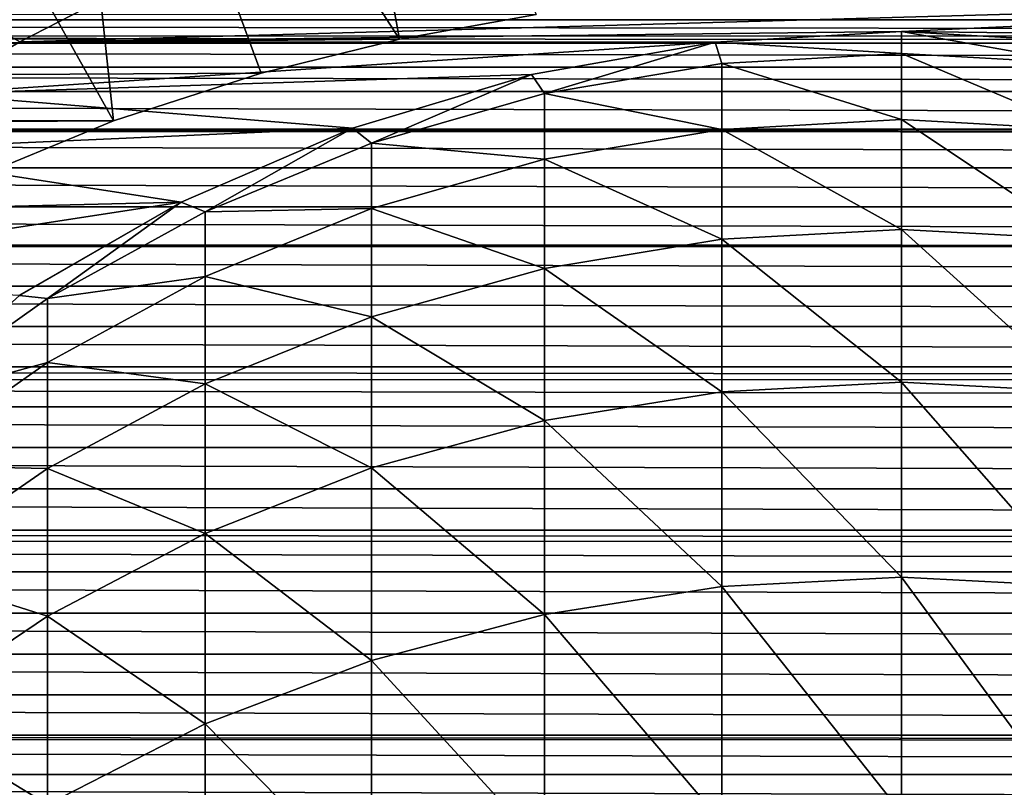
# Model space of a CAD drawing. Header units: metres. Extents: x -109 to 109, y -315 to 32.
# Tile 216 of 256: x -7 to 1, y 7 to 13. Entities that reach past the tile are written whole.
import ezdxf

# ---------------------------------------------------------------- set-up
doc = ezdxf.new("R2010")
doc.units = ezdxf.units.M
doc.layers.add('solid_K244242000C74_AAA', color=7, linetype='CONTINUOUS')

msp = doc.modelspace()

# ---------------------------------------------------------------- linework, layer by layer
at = {"layer": 'solid_K244242000C74_AAA'}
for points in [[(-5.002874, 18.018358, 26.77269), (-4.066669, 12.936611, 7.592371), (-6.921652, 17.371838, 26.77269)], [(-5.002874, 18.018358, 26.77269), (-2.959081, 13.137037, 7.240046), (-4.066669, 12.936611, 7.592371)], [(-6.921652, 17.371838, 26.77269), (-6.382489, 12.275862, 8.619931), (-8.759111, 16.521742, 26.77269)], [(-6.921652, 17.371838, 26.77269), (-4.066669, 12.936611, 7.592371), (-5.185722, 12.661237, 8.0432)], [(-6.921652, 17.371838, 26.77269), (-5.185722, 12.661237, 8.0432), (-6.382489, 12.275862, 8.619931)], [(-8.759111, 16.521742, 26.77269), (-6.382489, 12.275862, 8.619931), (-7.652481, 11.751925, 9.321601)], [(64.963623, 13.093052, -7.31929), (-64.963623, 13.093052, -7.31929), (-65.500923, 13.277482, -6.979145)], [(65.500923, 13.277482, -6.979145), (64.963623, 13.093052, -7.31929), (-65.500923, 13.277482, -6.979145)], [(-7.612633, 13.185468, 75.463287), (-7.140938, 12.914586, 75.5), (-6.405397, 13.294731, 75.5)], [(6.405401, 13.294729, 75.5), (-6.405397, 13.294731, 75.5), (-7.140938, 12.914586, 75.5)], [(0, 13, 75.5), (6.405401, 13.294729, 75.5), (-7.140938, 12.914586, 75.5)], [(0, 13, 75.5), (7.140942, 12.914584, 75.5), (6.405401, 13.294729, 75.5)], [(-7.612633, 13.185468, 75.463287), (-7.854372, 12.493524, 75.5), (-7.140938, 12.914586, 75.5)], [(-76.498627, 13.095736, 7.314486), (-76.5, 12.287281, 8.603646), (-4.066669, 12.936611, 7.592371)], [(-76.498627, 13.095736, 7.314486), (-4.066669, 12.936611, 7.592371), (-2.959081, 13.137037, 7.240046)], [(64.590164, 12.957584, -7.55652), (-64.611008, 12.965303, -7.543269), (-64.963623, 13.093052, -7.31929)], [(64.963623, 13.093052, -7.31929), (64.590164, 12.957584, -7.55652), (-64.963623, 13.093052, -7.31929)], [(-1.509197, 12.912088, 75.5), (0, 13, 75.5), (-7.140938, 12.914586, 75.5)], [(-1.509208, 12.912099, 99.5), (0, 13, 99.5), (-1.509197, 12.912088, 75.5)], [(-1.509208, 12.912099, 99.5), (0, 12.821205, 104.050629), (0, 13, 99.5)], [(0, 13, 99.5), (0, 13, 75.5), (-1.509197, 12.912088, 75.5)], [(1.509197, 12.912088, 75.5), (7.140942, 12.914584, 75.5), (0, 13, 75.5)], [(1.509208, 12.912099, 99.5), (1.509197, 12.912088, 75.5), (0, 13, 75.5)], [(1.509208, 12.912099, 99.5), (0, 13, 75.5), (0, 13, 99.5)], [(1.455538, 12.739717, 104.044212), (0, 13, 99.5), (0, 12.821205, 104.050629)], [(1.509208, 12.912099, 99.5), (0, 13, 99.5), (1.455538, 12.739717, 104.044212)], [(-76.5, 12.287281, 8.603646), (-5.185722, 12.661237, 8.0432), (-4.066669, 12.936611, 7.592371)], [(64.445915, 12.903637, -7.648278), (-64.445915, 12.903637, -7.648278), (-64.611008, 12.965303, -7.543269)], [(64.590164, 12.957584, -7.55652), (64.445915, 12.903637, -7.648278), (-64.611008, 12.965303, -7.543269)], [(63.946159, 12.709631, -7.966511), (-63.946159, 12.709631, -7.966511), (-64.445915, 12.903637, -7.648278)], [(64.445915, 12.903637, -7.648278), (63.946159, 12.709631, -7.966511), (-64.445915, 12.903637, -7.648278)], [(-1.509197, 12.912088, 75.5), (-7.140938, 12.914586, 75.5), (-7.854372, 12.493524, 75.5)], [(-2.99804, 12.649575, 75.5), (-1.509197, 12.912088, 75.5), (-7.854372, 12.493524, 75.5)], [(-1.509208, 12.912099, 99.5), (-1.509197, 12.912088, 75.5), (-2.99804, 12.649575, 75.5)], [(-1.509208, 12.912099, 99.5), (-2.99804, 12.649575, 75.5), (-2.998006, 12.649583, 99.5)], [(-1.509208, 12.912099, 99.5), (-2.998006, 12.649583, 99.5), (-2.892772, 12.496273, 104.025055)], [(-1.509208, 12.912099, 99.5), (-2.892772, 12.496273, 104.025055), (-1.455538, 12.739717, 104.044212)], [(-1.509208, 12.912099, 99.5), (-1.455538, 12.739717, 104.044212), (0, 12.821205, 104.050629)], [(0, 12.285211, 108.577698), (0, 12.821205, 104.050629), (-1.455538, 12.739717, 104.044212)], [(1.455538, 12.204477, 108.564903), (0, 12.821205, 104.050629), (0, 12.285211, 108.577698)], [(1.455538, 12.204477, 108.564903), (1.455538, 12.739717, 104.044212), (0, 12.821205, 104.050629)], [(63.462784, 12.511379, -8.274382), (-63.462784, 12.511379, -8.274382), (-63.946159, 12.709631, -7.966511)], [(63.946159, 12.709631, -7.966511), (63.462784, 12.511379, -8.274382), (-63.946159, 12.709631, -7.966511)], [(-1.455538, 12.204477, 108.564903), (-1.455538, 12.739717, 104.044212), (-2.892772, 12.496273, 104.025055)], [(-1.455538, 12.204477, 108.564903), (0, 12.285211, 108.577698), (-1.455538, 12.739717, 104.044212)], [(-76.5, 12.287281, 8.603646), (-6.382489, 12.275862, 8.619931), (-5.185722, 12.661237, 8.0432)], [(-4.446231, 12.216003, 75.5), (-2.99804, 12.649575, 75.5), (-7.854372, 12.493524, 75.5)], [(-2.998006, 12.649583, 99.5), (-4.446231, 12.216003, 75.5), (-4.446262, 12.216004, 99.5)], [(-2.998006, 12.649583, 99.5), (-4.446262, 12.216004, 99.5), (-4.293628, 12.093938, 103.993393)], [(-2.998006, 12.649583, 99.5), (-2.99804, 12.649575, 75.5), (-4.446231, 12.216003, 75.5)], [(-2.998006, 12.649583, 99.5), (-4.293628, 12.093938, 103.993393), (-2.892772, 12.496273, 104.025055)], [(62.765682, 12.206783, -8.71748), (-62.765682, 12.206783, -8.71748), (-63.462784, 12.511379, -8.274382)], [(63.462784, 12.511379, -8.274382), (62.765682, 12.206783, -8.71748), (-63.462784, 12.511379, -8.274382)], [(-4.446231, 12.216003, 75.5), (-7.854372, 12.493524, 75.5), (-8.542582, 12.033427, 75.5)], [(-2.892772, 11.96329, 108.526688), (-2.892772, 12.496273, 104.025055), (-4.293628, 12.093938, 103.993393)], [(-2.892772, 11.96329, 108.526688), (-1.455538, 12.204477, 108.564903), (-2.892772, 12.496273, 104.025055)], [(-76.5, 12.287281, 8.603646), (-76.08654, 12.145227, 8.803037), (-6.382489, 12.275862, 8.619931)], [(0, 11.395328, 113.048691), (0, 12.285211, 108.577698), (-1.455538, 12.204477, 108.564903)], [(1.455538, 11.315848, 113.029594), (0, 12.285211, 108.577698), (0, 11.395328, 113.048691)], [(1.455538, 11.315848, 113.029594), (1.455538, 12.204477, 108.564903), (0, 12.285211, 108.577698)], [(-76.08654, 12.145227, 8.803037), (-75.683411, 12.003826, 8.994897), (-6.382489, 12.275862, 8.619931)], [(-75.683411, 12.003826, 8.994897), (-75.290611, 11.863361, 9.17936), (-6.382489, 12.275862, 8.619931)], [(-75.290611, 11.863361, 9.17936), (-7.652481, 11.751925, 9.321601), (-6.382489, 12.275862, 8.619931)], [(62.708042, 12.18055, -8.754097), (-62.728733, 12.189986, -8.740952), (-62.765682, 12.206783, -8.71748)], [(62.765682, 12.206783, -8.71748), (62.708042, 12.18055, -8.754097), (-62.765682, 12.206783, -8.71748)], [(-5.834444, 11.617196, 75.5), (-4.446231, 12.216003, 75.5), (-8.542582, 12.033427, 75.5)], [(-4.446262, 12.216004, 99.5), (-4.446231, 12.216003, 75.5), (-5.834444, 11.617196, 75.5)], [(-4.446262, 12.216004, 99.5), (-5.834444, 11.617196, 75.5), (-5.834389, 11.617225, 99.5)], [(-4.446262, 12.216004, 99.5), (-5.834389, 11.617225, 99.5), (-5.640489, 11.537769, 103.949615)], [(-4.446262, 12.216004, 99.5), (-5.640489, 11.537769, 103.949615), (-4.293628, 12.093938, 103.993393)], [(-1.455538, 11.315848, 113.029594), (-1.455538, 12.204477, 108.564903), (-2.892772, 11.96329, 108.526688)], [(-1.455538, 11.315848, 113.029594), (0, 11.395328, 113.048691), (-1.455538, 12.204477, 108.564903)], [(62.103817, 11.895214, -9.138046), (-62.103817, 11.895214, -9.138046), (-62.728733, 12.189986, -8.740952)], [(62.708042, 12.18055, -8.754097), (62.103817, 11.895214, -9.138046), (-62.728733, 12.189986, -8.740952)], [(-4.293628, 11.564685, 108.463516), (-4.293628, 12.093938, 103.993393), (-5.640489, 11.537769, 103.949615)], [(-4.293628, 11.564685, 108.463516), (-2.892772, 11.96329, 108.526688), (-4.293628, 12.093938, 103.993393)], [(-5.834444, 11.617196, 75.5), (-8.542582, 12.033427, 75.5), (-9.204222, 11.535248, 75.5)], [(-2.892772, 11.078408, 112.972549), (-2.892772, 11.96329, 108.526688), (-4.293628, 11.564685, 108.463516)], [(-2.892772, 11.078408, 112.972549), (-1.455538, 11.315848, 113.029594), (-2.892772, 11.96329, 108.526688)], [(61.477116, 11.578236, -9.53648), (-61.477116, 11.578236, -9.53648), (-62.103817, 11.895214, -9.138046)], [(62.103817, 11.895214, -9.138046), (61.477116, 11.578236, -9.53648), (-62.103817, 11.895214, -9.138046)], [(60.893223, 11.261897, -9.908061), (-60.912346, 11.272604, -9.895878), (-61.477116, 11.578236, -9.53648)], [(61.477116, 11.578236, -9.53648), (60.893223, 11.261897, -9.908061), (-61.477116, 11.578236, -9.53648)], [(-5.834444, 11.617196, 75.5), (-9.204222, 11.535248, 75.5), (-9.836857, 11.000695, 75.5)], [(-7.143571, 10.861359, 75.5), (-5.834444, 11.617196, 75.5), (-9.836857, 11.000695, 75.5)], [(-5.834389, 11.617225, 99.5), (-7.143571, 10.861359, 75.5), (-7.143617, 10.861341, 99.5)], [(-5.834389, 11.617225, 99.5), (-7.143617, 10.861341, 99.5), (-6.916417, 10.834763, 103.894295)], [(-5.834389, 11.617225, 99.5), (-5.834444, 11.617196, 75.5), (-7.143571, 10.861359, 75.5)], [(-5.834389, 11.617225, 99.5), (-6.916417, 10.834763, 103.894295), (-5.640489, 11.537769, 103.949615)], [(-5.640489, 11.013672, 108.376205), (-4.293628, 11.564685, 108.463516), (-5.640489, 11.537769, 103.949615)], [(-4.293628, 10.685994, 112.878273), (-4.293628, 11.564685, 108.463516), (-5.640489, 11.013672, 108.376205)], [(-4.293628, 10.685994, 112.878273), (-2.892772, 11.078408, 112.972549), (-4.293628, 11.564685, 108.463516)], [(-5.640489, 11.013672, 108.376205), (-5.640489, 11.537769, 103.949615), (-6.916417, 10.834763, 103.894295)], [(0, 10.157053, 117.435982), (0, 11.395328, 113.048691), (-1.455538, 11.315848, 113.029594)], [(1.455538, 10.079319, 117.410706), (0, 11.395328, 113.048691), (0, 10.157053, 117.435982)], [(1.455538, 10.079319, 117.410706), (1.455538, 11.315848, 113.029594), (0, 11.395328, 113.048691)], [(60.885223, 11.257409, -9.913159), (-60.885223, 11.257409, -9.913159), (-60.912346, 11.272604, -9.895878)], [(60.893223, 11.261897, -9.908061), (60.885223, 11.257409, -9.913159), (-60.912346, 11.272604, -9.895878)], [(60.328918, 10.934498, -10.26824), (-60.328918, 10.934498, -10.26824), (-60.885223, 11.257409, -9.913159)], [(60.885223, 11.257409, -9.913159), (60.328918, 10.934498, -10.26824), (-60.885223, 11.257409, -9.913159)], [(-1.455538, 10.079319, 117.410706), (-1.455538, 11.315848, 113.029594), (-2.892772, 11.078408, 112.972549)], [(-1.455538, 10.079319, 117.410706), (0, 10.157053, 117.435982), (-1.455538, 11.315848, 113.029594)], [(-6.916417, 10.317183, 108.265831), (-5.640489, 11.013672, 108.376205), (-6.916417, 10.834763, 103.894295)], [(-5.640489, 10.143541, 112.747955), (-5.640489, 11.013672, 108.376205), (-6.916417, 10.317183, 108.265831)], [(-5.640489, 10.143541, 112.747955), (-4.293628, 10.685994, 112.878273), (-5.640489, 11.013672, 108.376205)], [(-2.892772, 9.847093, 117.33519), (-2.892772, 11.078408, 112.972549), (-4.293628, 10.685994, 112.878273)], [(-2.892772, 9.847093, 117.33519), (-1.455538, 10.079319, 117.410706), (-2.892772, 11.078408, 112.972549)], [(59.80566, 10.609488, -10.603715), (-59.80566, 10.609488, -10.603715), (-60.328918, 10.934498, -10.26824)], [(60.328918, 10.934498, -10.26824), (59.80566, 10.609488, -10.603715), (-60.328918, 10.934498, -10.26824)], [(-7.143617, 10.861341, 99.5), (-8.105368, 9.993757, 103.828102), (-6.916417, 10.834763, 103.894295)], [(-6.916417, 10.317183, 108.265831), (-6.916417, 10.834763, 103.894295), (-8.105368, 9.993757, 103.828102)], [(59.314381, 10.282949, -10.920667), (-59.314381, 10.282949, -10.920667), (-59.80566, 10.609488, -10.603715)], [(59.80566, 10.609488, -10.603715), (59.314381, 10.282949, -10.920667), (-59.80566, 10.609488, -10.603715)], [(-4.293628, 9.463295, 117.210388), (-4.293628, 10.685994, 112.878273), (-5.640489, 10.143541, 112.747955)], [(-4.293628, 9.463295, 117.210388), (-2.892772, 9.847093, 117.33519), (-4.293628, 10.685994, 112.878273)], [(-8.105368, 9.483974, 108.133797), (-6.916417, 10.317183, 108.265831), (-8.105368, 9.993757, 103.828102)], [(-6.916417, 9.45787, 112.583229), (-6.916417, 10.317183, 108.265831), (-8.105368, 9.483974, 108.133797)], [(-6.916417, 9.45787, 112.583229), (-5.640489, 10.143541, 112.747955), (-6.916417, 10.317183, 108.265831)], [(59.155979, 10.172608, -11.023522), (-59.174713, 10.185795, -11.011339), (-59.314381, 10.282949, -10.920667)], [(59.314381, 10.282949, -10.920667), (59.155979, 10.172608, -11.023522), (-59.314381, 10.282949, -10.920667)], [(58.856846, 9.956936, -11.218709), (-58.856846, 9.956936, -11.218709), (-59.174713, 10.185795, -11.011339)], [(59.155979, 10.172608, -11.023522), (58.856846, 9.956936, -11.218709), (-59.174713, 10.185795, -11.011339)], [(-5.640489, 8.932753, 117.037865), (-5.640489, 10.143541, 112.747955), (-6.916417, 9.45787, 112.583229)], [(-5.640489, 8.932753, 117.037865), (-4.293628, 9.463295, 117.210388), (-5.640489, 10.143541, 112.747955)], [(0, 8.578037, 121.712471), (0, 10.157053, 117.435982), (-1.455538, 10.079319, 117.410706)], [(1.455538, 8.502528, 121.681168), (0, 10.157053, 117.435982), (0, 8.578037, 121.712471)], [(1.455538, 8.502528, 121.681168), (1.455538, 10.079319, 117.410706), (0, 10.157053, 117.435982)], [(-1.455538, 8.502528, 121.681168), (-1.455538, 10.079319, 117.410706), (-2.892772, 9.847093, 117.33519)], [(-1.455538, 8.502528, 121.681168), (0, 8.578037, 121.712471), (-1.455538, 10.079319, 117.410706)], [(58.425995, 9.628519, -11.501809), (-58.425995, 9.628519, -11.501809), (-58.856846, 9.956936, -11.218709)], [(58.856846, 9.956936, -11.218709), (58.425995, 9.628519, -11.501809), (-58.856846, 9.956936, -11.218709)], [(-2.892772, 8.27695, 121.587646), (-2.892772, 9.847093, 117.33519), (-4.293628, 9.463295, 117.210388)], [(-2.892772, 8.27695, 121.587646), (-1.455538, 8.502528, 121.681168), (-2.892772, 9.847093, 117.33519)], [(58.016609, 9.294883, -11.773069), (-58.016609, 9.294883, -11.773069), (-58.425995, 9.628519, -11.501809)], [(58.425995, 9.628519, -11.501809), (58.016609, 9.294883, -11.773069), (-58.425995, 9.628519, -11.501809)], [(-8.105368, 8.637606, 112.386162), (-6.916417, 9.45787, 112.583229), (-8.105368, 9.483974, 108.133797)], [(-6.916417, 8.262137, 116.819794), (-6.916417, 9.45787, 112.583229), (-8.105368, 8.637606, 112.386162)], [(-6.916417, 8.262137, 116.819794), (-5.640489, 8.932753, 117.037865), (-6.916417, 9.45787, 112.583229)], [(-4.293628, 7.90414, 121.43309), (-4.293628, 9.463295, 117.210388), (-5.640489, 8.932753, 117.037865)], [(-4.293628, 7.90414, 121.43309), (-2.892772, 8.27695, 121.587646), (-4.293628, 9.463295, 117.210388)], [(57.631374, 8.95806, -12.031341), (-57.631374, 8.95806, -12.031341), (-58.016609, 9.294883, -11.773069)], [(58.016609, 9.294883, -11.773069), (57.631374, 8.95806, -12.031341), (-58.016609, 9.294883, -11.773069)], [(57.521927, 8.858175, -12.10507), (-57.539421, 8.874265, -12.09328), (-57.631374, 8.95806, -12.031341)], [(57.631374, 8.95806, -12.031341), (57.521927, 8.858175, -12.10507), (-57.631374, 8.95806, -12.031341)], [(-5.640489, 7.388785, 121.219429), (-5.640489, 8.932753, 117.037865), (-6.916417, 8.262137, 116.819794)], [(-5.640489, 7.388785, 121.219429), (-4.293628, 7.90414, 121.43309), (-5.640489, 8.932753, 117.037865)], [(57.270164, 8.621232, -12.274949), (-57.270164, 8.621232, -12.274949), (-57.539421, 8.874265, -12.09328)], [(57.521927, 8.858175, -12.10507), (57.270164, 8.621232, -12.274949), (-57.539421, 8.874265, -12.09328)], [(56.933109, 8.286465, -12.50338), (-56.933109, 8.286465, -12.50338), (-57.270164, 8.621232, -12.274949)], [(57.270164, 8.621232, -12.274949), (56.933109, 8.286465, -12.50338), (-57.270164, 8.621232, -12.274949)], [(-8.105368, 7.459882, 116.558914), (-6.916417, 8.262137, 116.819794), (-8.105368, 8.637606, 112.386162)], [(0, 6.668034, 125.851738), (0, 8.578037, 121.712471), (-1.455538, 8.502528, 121.681168)], [(1.455538, 6.595217, 125.814606), (0, 8.578037, 121.712471), (0, 6.668034, 125.851738)], [(1.455538, 6.595217, 125.814606), (1.455538, 8.502528, 121.681168), (0, 8.578037, 121.712471)], [(-1.455538, 6.595217, 125.814606), (-1.455538, 8.502528, 121.681168), (-2.892772, 8.27695, 121.587646)], [(-1.455538, 6.595217, 125.814606), (0, 6.668034, 125.851738), (-1.455538, 8.502528, 121.681168)], [(56.620197, 7.953593, -12.717718), (-56.620197, 7.953593, -12.717718), (-56.933109, 8.286465, -12.50338)], [(56.933109, 8.286465, -12.50338), (56.620197, 7.953593, -12.717718), (-56.933109, 8.286465, -12.50338)], [(-6.916417, 6.737368, 120.949364), (-6.916417, 8.262137, 116.819794), (-8.105368, 7.459882, 116.558914)], [(-6.916417, 6.737368, 120.949364), (-5.640489, 7.388785, 121.219429), (-6.916417, 8.262137, 116.819794)], [(-2.892772, 6.37768, 125.703651), (-2.892772, 8.27695, 121.587646), (-4.293628, 7.90414, 121.43309)], [(-2.892772, 6.37768, 125.703651), (-1.455538, 6.595217, 125.814606), (-2.892772, 8.27695, 121.587646)], [(56.329922, 7.623849, -12.918085), (-56.329922, 7.623849, -12.918085), (-56.620197, 7.953593, -12.717718)], [(56.620197, 7.953593, -12.717718), (56.329922, 7.623849, -12.918085), (-56.620197, 7.953593, -12.717718)], [(-4.293628, 6.01816, 125.520294), (-4.293628, 7.90414, 121.43309), (-5.640489, 7.388785, 121.219429)], [(-4.293628, 6.01816, 125.520294), (-2.892772, 6.37768, 125.703651), (-4.293628, 7.90414, 121.43309)], [(56.062752, 7.298815, -13.104476), (-56.062752, 7.298815, -13.104476), (-56.329922, 7.623849, -12.918085)], [(56.329922, 7.623849, -12.918085), (56.062752, 7.298815, -13.104476), (-56.329922, 7.623849, -12.918085)], [(-8.105368, 5.95808, 120.626289), (-6.916417, 6.737368, 120.949364), (-8.105368, 7.459882, 116.558914)], [(-5.640489, 5.521178, 125.266823), (-5.640489, 7.388785, 121.219429), (-6.916417, 6.737368, 120.949364)], [(-5.640489, 5.521178, 125.266823), (-4.293628, 6.01816, 125.520294), (-5.640489, 7.388785, 121.219429)], [(56.024879, 7.250678, -13.131171), (-56.040745, 7.270908, -13.119981), (-56.062752, 7.298815, -13.104476)], [(56.062752, 7.298815, -13.104476), (56.024879, 7.250678, -13.131171), (-56.062752, 7.298815, -13.104476)], [(55.818272, 6.978356, -13.277897), (-55.818272, 6.978356, -13.277897), (-56.040745, 7.270908, -13.119981)], [(56.024879, 7.250678, -13.131171), (55.818272, 6.978356, -13.277897), (-56.040745, 7.270908, -13.119981)], [(55.592159, 6.660616, -13.440097), (-55.592159, 6.660616, -13.440097), (-55.818272, 6.978356, -13.277897)], [(55.818272, 6.978356, -13.277897), (55.592159, 6.660616, -13.440097), (-55.818272, 6.978356, -13.277897)]]:
    msp.add_3dface(points, dxfattribs=at)

doc.saveas('drawing.dxf')
